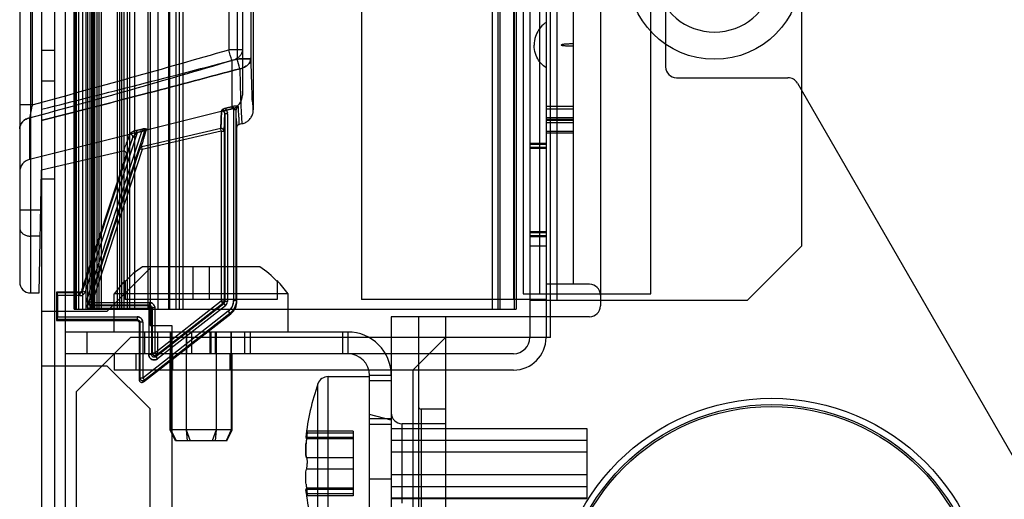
# Model space of a CAD drawing. Header units: millimetres. Extents: x 81 to 687, y 236 to 852.
# Tile 14 of 52: x 81 to 172, y 309 to 353. Entities that reach past the tile are written whole.
import ezdxf

# ---------------------------------------------------------------- set-up
doc = ezdxf.new("R2010")
doc.units = ezdxf.units.MM
doc.header["$LTSCALE"] = 70.538372
doc.layers.get('0').update_dxf_attribs({"linetype": 'CONTINUOUS'})

msp = doc.modelspace()

# ---------------------------------------------------------------- linework, layer by layer
at = {"color": 7, "linetype": 'Continuous'}
for p, q in [((83.443, 800.388), (83.443, 299.788)), ((84.643, 800.388), (84.643, 299.788)), ((85.643, 800.388), (85.643, 299.788)), ((128.393, 775.988), (128.393, 323.988)), ((129.893, 775.988), (129.893, 323.988)), ((130.293, 323.988), (130.293, 776.188)), ((93.443, 775.088), (93.443, 325.088)), ((86.443, 773.588), (86.443, 326.588)), ((86.457, 326.588), (86.457, 773.588)), ((86.458, 773.588), (86.458, 326.588)), ((86.543, 773.588), (86.543, 326.588)), ((86.657, 326.588), (86.657, 773.588)), ((86.893, 326.588), (86.893, 773.588)), ((87.213, 773.588), (87.213, 326.588)), ((87.543, 773.588), (87.543, 326.588)), ((87.713, 326.588), (87.713, 773.588)), ((87.943, 326.588), (87.943, 773.588)), ((88.043, 773.588), (88.043, 326.588)), ((88.143, 773.588), (88.143, 326.588)), ((88.243, 326.588), (88.243, 773.588)), ((88.366, 326.588), (88.366, 773.588)), ((88.539, 773.588), (88.539, 326.588)), ((88.77, 326.588), (88.77, 773.588)), ((88.943, 773.588), (88.943, 326.588)), ((90.443, 326.588), (90.443, 773.588)), ((90.616, 773.588), (90.616, 326.588)), ((90.847, 326.588), (90.847, 773.588)), ((91.021, 773.588), (91.021, 326.588)), ((91.343, 773.588), (91.343, 326.588)), ((91.543, 773.588), (91.543, 326.588)), ((92.043, 326.588), (92.043, 773.588)), ((93.243, 773.588), (93.243, 326.588)), ((94.143, 773.588), (94.143, 326.588)), ((95.143, 773.588), (95.143, 326.588)), ((95.243, 773.588), (95.243, 326.588)), ((95.843, 326.588), (95.843, 773.588)), ((96.143, 326.588), (96.143, 773.588)), ((96.443, 773.588), (96.443, 326.588)), ((124.943, 773.588), (124.943, 326.588)), ((125.443, 773.588), (125.443, 326.588)), ((125.643, 773.588), (125.643, 326.588)), ((126.943, 773.588), (126.943, 326.588)), ((127.143, 773.588), (127.143, 326.588)), ((112.893, 772.488), (112.893, 327.488)), ((126.893, 772.488), (126.893, 327.488)), ((127.793, 772.188), (127.793, 327.988)), ((129.293, 772.188), (129.293, 327.988)), ((130.893, 772.788), (130.893, 327.388)), ((139.543, 327.988), (139.543, 772.188)), ((153.393, 767.788), (153.393, 332.388)), ((82.443, 396.695), (82.443, 328.087)), ((81.443, 395.694), (81.443, 329.087)), ((102.943, 381.038), (102.943, 344.932)), ((132.393, 375.888), (132.393, 328.888)), ((134.893, 375.888), (134.893, 326.888)), ((140.893, 368.13), (140.893, 348.888)), ((101.943, 361.91), (101.943, 346.278)), ((101.47, 359.884), (101.47, 349.61)), ((102.713, 359.821), (102.713, 349.659)), ((100.689, 358.969), (100.689, 350.465)), ((82.601, 354.898), (82.601, 345.401)), ((84.643, 350.402), (83.443, 350.402)), ((101.943, 350.465), (100.689, 350.465)), ((100.958, 349.476), (100.958, 345.017)), ((83.443, 347.588), (84.643, 347.588)), ((141.893, 347.888), (152.157, 347.888)), ((153.023, 347.388), (185.643, 290.888)), ((82.601, 345.401), (81.443, 345.401)), ((100.958, 345.017), (82.353, 340.378)), ((100.315, 344.552), (100.315, 327.29)), ((100.565, 344.552), (100.315, 344.552)), ((101.071, 345.246), (100.42, 345.082)), ((100.42, 345.082), (101.071, 345.246)), ((100.476, 344.858), (100.42, 345.082)), ((101.127, 345.022), (100.477, 344.858)), ((100.565, 344.552), (100.565, 327.29)), ((101.071, 345.246), (101.127, 345.022)), ((101.121, 344.939), (101.121, 327.385)), ((101.371, 344.939), (101.121, 344.939)), ((101.371, 327.385), (101.371, 344.939)), ((101.503, 345.269), (101.525, 345.261)), ((101.562, 345.239), (101.525, 345.261)), ((132.393, 345.233), (129.893, 345.233)), ((129.893, 345.037), (132.393, 345.037)), ((82.353, 344.189), (82.353, 340.378)), ((101.935, 343.666), (101.638, 343.597)), ((129.893, 344.234), (132.393, 344.234)), ((132.393, 344.039), (129.893, 344.039)), ((132.393, 343.967), (129.893, 343.967)), ((129.893, 343.771), (132.393, 343.771)), ((92.255, 342.81), (87.464, 328.182)), ((92.662, 342.911), (87.548, 327.293)), ((92.93, 342.926), (87.785, 327.215)), ((92.606, 343.138), (92.198, 343.037)), ((92.198, 343.037), (92.606, 343.138)), ((92.255, 342.81), (92.198, 343.037)), ((92.662, 342.911), (92.255, 342.81)), ((92.662, 342.911), (92.606, 343.138)), ((99.943, 343.216), (92.672, 341.537)), ((99.999, 342.973), (92.728, 341.294)), ((92.93, 342.926), (92.779, 342.976)), ((99.999, 342.973), (99.943, 343.216)), ((99.999, 342.973), (99.999, 327.322)), ((99.999, 342.973), (100.249, 342.973)), ((100.249, 342.973), (100.249, 327.322)), ((101.443, 327.35), (101.443, 343.353)), ((129.893, 342.968), (132.393, 342.968)), ((132.393, 342.773), (129.893, 342.773)), ((87.227, 328.259), (91.854, 342.389)), ((129.893, 341.838), (128.393, 341.838)), ((129.893, 341.738), (128.393, 341.738)), ((90.968, 341.134), (83.443, 339.396)), ((87.174, 328.331), (91.262, 340.812)), ((92.491, 341.371), (87.876, 327.281)), ((92.728, 341.294), (88.114, 327.203)), ((92.491, 341.371), (92.728, 341.294)), ((92.728, 341.294), (92.672, 341.537)), ((92.728, 341.294), (92.672, 341.537)), ((129.893, 341.461), (128.393, 341.461)), ((129.893, 341.361), (128.393, 341.361)), ((83.246, 328.087), (83.443, 339.396)), ((83.443, 338.588), (84.643, 338.588)), ((83.379, 335.712), (81.443, 335.712)), ((129.893, 333.715), (128.393, 333.715)), ((129.893, 333.615), (128.393, 333.615)), ((83.337, 333.303), (82.443, 333.303)), ((129.893, 333.338), (128.393, 333.338)), ((129.893, 333.238), (128.393, 333.238)), ((129.893, 332.388), (128.393, 332.388)), ((153.393, 332.388), (148.393, 327.388)), ((93.443, 330.359), (89.472, 326.388)), ((103.551, 330.488), (92.735, 330.488)), ((97.393, 330.488), (97.393, 327.488)), ((98.893, 330.488), (98.893, 327.488)), ((91.143, 329.215), (91.143, 327.488)), ((105.143, 329.215), (105.143, 327.488)), ((82.443, 328.087), (83.246, 328.087)), ((84.915, 328.087), (84.843, 328.159)), ((84.843, 328.159), (84.843, 325.559)), ((86.937, 328.159), (84.843, 328.159)), ((86.989, 328.087), (84.915, 328.087)), ((86.937, 328.159), (86.989, 328.087)), ((86.989, 328.087), (86.989, 327.837)), ((87.174, 328.331), (87.227, 328.259)), ((87.464, 328.182), (87.227, 328.259)), ((133.893, 328.888), (129.893, 328.888)), ((84.917, 327.837), (84.917, 325.881)), ((86.989, 327.837), (84.917, 327.837)), ((87.785, 327.215), (87.548, 327.293)), ((87.876, 327.281), (87.785, 327.215)), ((88.114, 327.203), (87.876, 327.281)), ((88.114, 327.203), (88.114, 326.953)), ((88.114, 327.203), (93.387, 327.203)), ((90.143, 324.488), (90.143, 327.988)), ((106.143, 327.988), (90.143, 327.988)), ((105.143, 327.488), (91.143, 327.488)), ((93.387, 327.203), (93.387, 326.953)), ((99.999, 327.322), (93.887, 322.547)), ((99.999, 327.322), (100.153, 327.125)), ((100.249, 327.322), (99.999, 327.322)), ((100.315, 327.29), (100.249, 327.322)), ((100.565, 327.29), (100.315, 327.29)), ((101.371, 327.385), (101.121, 327.385)), ((101.443, 327.35), (101.371, 327.385)), ((106.143, 324.488), (106.143, 327.988)), ((129.893, 327.488), (112.893, 327.488)), ((127.793, 327.988), (139.543, 327.988)), ((148.393, 327.388), (128.393, 327.388)), ((89.472, 326.388), (83.443, 326.388)), ((86.443, 326.588), (127.143, 326.588)), ((88.114, 326.953), (88.023, 326.887)), ((88.023, 326.887), (88.023, 326.637)), ((93.321, 326.887), (88.023, 326.887)), ((93.571, 326.637), (88.023, 326.637)), ((93.387, 326.953), (88.114, 326.953)), ((100.641, 326.4), (92.765, 320.247)), ((93.387, 326.953), (93.321, 326.887)), ((93.321, 326.887), (93.321, 322.412)), ((93.637, 326.703), (93.571, 326.637)), ((93.571, 326.637), (93.571, 322.412)), ((93.637, 326.703), (93.637, 322.547)), ((93.887, 326.703), (93.637, 326.703)), ((93.887, 326.703), (93.887, 322.547)), ((100.219, 327.093), (93.975, 322.215)), ((100.153, 327.125), (94.041, 322.35)), ((100.373, 326.896), (94.129, 322.018)), ((100.219, 327.093), (100.153, 327.125)), ((100.219, 327.093), (100.373, 326.896)), ((100.641, 326.4), (100.795, 326.203)), ((84.915, 325.631), (84.843, 325.559)), ((84.843, 325.559), (92.193, 325.559)), ((92.265, 325.631), (84.915, 325.631)), ((84.917, 325.881), (92.265, 325.881)), ((92.265, 325.631), (92.193, 325.559)), ((92.265, 325.881), (92.265, 325.631)), ((92.515, 325.381), (92.443, 325.309)), ((92.515, 325.381), (92.515, 320.247)), ((92.765, 325.381), (92.515, 325.381)), ((92.765, 325.381), (92.765, 320.247)), ((92.847, 319.902), (100.867, 326.168)), ((100.795, 326.203), (92.919, 320.05)), ((100.867, 326.168), (100.795, 326.203)), ((115.643, 325.888), (115.643, 278.388)), ((133.893, 325.888), (115.643, 325.888)), ((118.143, 325.888), (118.143, 278.388)), ((120.643, 325.888), (120.643, 280.888)), ((111.643, 324.488), (85.643, 324.488)), ((87.643, 322.488), (87.643, 324.488)), ((92.443, 325.309), (92.443, 320.099)), ((92.943, 324.488), (92.943, 322.488)), ((93.443, 325.088), (95.443, 325.088)), ((94.143, 322.488), (94.143, 324.488)), ((95.338, 322.488), (95.338, 324.488)), ((95.417, 324.488), (95.417, 322.488)), ((95.443, 325.088), (95.443, 305.588)), ((96.764, 324.488), (96.764, 322.488)), ((96.796, 324.488), (96.796, 322.488)), ((97.243, 324.488), (97.243, 322.488)), ((98.943, 324.488), (98.943, 322.488)), ((99.043, 324.488), (99.043, 322.488)), ((99.443, 324.488), (99.443, 322.488)), ((99.49, 324.488), (99.49, 322.488)), ((99.522, 324.488), (99.522, 322.488)), ((100.869, 324.488), (100.869, 322.488)), ((100.948, 322.488), (100.948, 324.488)), ((102.143, 324.488), (102.143, 322.488)), ((102.643, 324.488), (102.643, 322.488)), ((111.143, 324.488), (111.143, 322.488)), ((111.643, 324.488), (111.643, 322.488)), ((91.643, 323.988), (86.643, 318.988)), ((130.293, 323.988), (91.643, 323.988)), ((120.643, 323.988), (117.643, 320.988)), ((126.893, 322.488), (85.643, 322.488)), ((90.143, 322.488), (90.143, 320.988)), ((92.143, 322.488), (92.143, 320.988)), ((93.571, 322.412), (93.321, 322.412)), ((93.637, 322.547), (93.571, 322.412)), ((93.887, 322.547), (93.637, 322.547)), ((93.887, 322.547), (94.041, 322.35)), ((94.041, 322.35), (93.975, 322.215)), ((93.975, 322.215), (94.129, 322.018)), ((95.288, 315.488), (95.288, 322.488)), ((95.369, 322.488), (95.369, 315.488)), ((95.493, 322.488), (95.493, 320.988)), ((96.753, 322.488), (96.753, 315.488)), ((96.759, 322.488), (96.759, 315.488)), ((99.527, 322.488), (99.527, 315.488)), ((99.534, 322.488), (99.534, 315.488)), ((100.793, 322.488), (100.793, 320.988)), ((100.917, 322.488), (100.917, 315.488)), ((100.998, 315.488), (100.998, 322.488)), ((83.443, 321.388), (89.472, 321.388)), ((93.443, 317.418), (89.472, 321.388)), ((126.893, 320.988), (90.143, 320.988)), ((117.643, 320.988), (117.643, 291.988)), ((92.515, 320.247), (92.443, 320.099)), ((92.765, 320.247), (92.515, 320.247)), ((92.765, 320.247), (92.919, 320.05)), ((92.919, 320.05), (92.847, 319.902)), ((109.839, 304.388), (109.839, 320.388)), ((109.839, 320.388), (113.643, 320.388)), ((113.643, 296.488), (113.643, 320.488)), ((115.643, 320.488), (113.643, 320.488)), ((115.643, 319.988), (113.643, 319.988)), ((108.896, 305.056), (108.896, 319.72)), ((86.643, 318.988), (86.643, 276.988)), ((93.443, 307.088), (93.443, 317.418)), ((118.393, 317.388), (118.393, 307.388)), ((120.643, 317.388), (118.393, 317.388)), ((115.643, 316.388), (113.643, 316.888)), ((115.643, 316.488), (113.643, 316.488)), ((95.788, 314.488), (95.288, 315.488)), ((100.998, 315.488), (95.288, 315.488)), ((95.369, 315.488), (95.848, 314.488)), ((96.753, 315.488), (96.867, 314.488)), ((96.759, 315.488), (97.124, 314.488)), ((99.527, 315.488), (99.163, 314.488)), ((99.534, 315.488), (99.419, 314.488)), ((100.917, 315.488), (100.439, 314.488)), ((100.498, 314.488), (100.998, 315.488)), ((115.643, 315.988), (113.643, 315.988)), ((115.643, 315.62), (133.643, 315.62)), ((133.643, 315.572), (115.643, 315.572)), ((116.643, 308.738), (116.643, 316.038)), ((120.643, 316.038), (116.643, 316.038)), ((133.643, 315.62), (133.643, 309.156)), ((100.498, 314.488), (95.788, 314.488)), ((112.143, 314.77), (107.772, 314.77)), ((107.845, 315.192), (107.791, 314.878)), ((107.845, 315.192), (107.791, 314.878)), ((107.845, 315.192), (107.791, 314.878)), ((107.845, 315.192), (107.791, 314.878)), ((112.143, 315.192), (107.845, 315.192)), ((112.143, 314.665), (107.845, 314.665)), ((112.143, 315.354), (107.888, 315.354)), ((112.143, 315.354), (112.143, 309.423)), ((133.643, 314.52), (115.643, 314.52)), ((112.143, 312.916), (107.845, 312.916)), ((133.643, 313.441), (115.643, 313.441)), ((112.143, 311.861), (107.845, 311.861)), ((113.643, 310.988), (115.643, 310.988)), ((133.643, 311.336), (115.643, 311.336)), ((112.143, 310.006), (107.772, 310.006)), ((107.845, 309.585), (107.775, 309.987)), ((107.845, 309.585), (107.775, 309.987)), ((107.845, 309.585), (107.775, 309.987)), ((107.845, 309.585), (107.775, 309.987)), ((112.143, 310.112), (107.845, 310.112)), ((133.643, 310.257), (115.643, 310.257)), ((112.143, 309.585), (107.845, 309.585)), ((112.143, 309.423), (107.888, 309.423)), ((133.643, 309.204), (115.643, 309.204)), ((115.643, 309.156), (133.643, 309.156))]:
    msp.add_line(p, q, dxfattribs=at)
for points in [[(100.086, 344.94), (100.101, 344.938), (100.116, 344.935), (100.131, 344.931)], [(93.064, 343.125), (93.081, 343.136), (93.097, 343.145), (93.116, 343.154)], [(93.064, 343.125), (93.087, 343.136), (93.111, 343.142), (93.132, 343.143)], [(93.132, 343.143), (93.128, 343.147), (93.122, 343.15), (93.116, 343.154)]]:
    msp.add_lwpolyline(points, dxfattribs=at)
for centre, radius in [((145.393, 357.588), 8), ((150.643, 298.388), 20), ((150.643, 298.388), 19.423), ((150.643, 298.388), 19.25)]:
    msp.add_circle(centre, radius, dxfattribs=at)
for centre, radius, start, end in [((145.393, 357.588), 5.5, 190.47568, 349.52432), ((-216.033, 1446.756), 1141.125, 285.171057, 286.114157), ((75.882, 343.182), 25.853, 14.09011, 16.36151), ((-179.413, 1300.574), 991.561, 285.307142, 286.424785), ((-239.788, 1642.06), 1336.743, 283.993085, 284.79079), ((77.966, 342.929), 24.435, 13.70979, 15.86941), ((78.995, 343.2), 23.371, 13.66057, 15.91854), ((141.893, 348.888), 1, 180, 270), ((152.157, 346.888), 1, 30, 90), ((100.643, 346.278), 1.3, 284.00487, 0.00001), ((101.699, 344.939), 0.578, 171.73925, 179.98831), ((101.661, 344.764), 0.483, 101.62157, 121.42683), ((99.999, 342.973), 0.25, 0, 103.00599), ((92.728, 341.294), 0.25, 103.00501, 161.86742), ((82.643, 339.214), 1.2, 103.99925, 179.99678), ((98.143, 322.488), 9.657, 124.0603, 136.45991), ((98.143, 322.488), 9.657, 43.54009, 55.9397), ((82.443, 329.087), 1, 180, 270), ((98.143, 322.488), 9.708, 136.14014, 145.49148), ((98.143, 322.488), 9.708, 34.50852, 43.85986), ((133.893, 327.888), 1, 0, 90), ((88.023, 327.137), 0.5, 161.86203, 270.00555), ((88.114, 327.203), 0.25, 161.86767, 270), ((93.387, 326.703), 0.5, 359.99354, 90.00937), ((99.999, 327.322), 0.25, 308, 360), ((100.065, 327.29), 0.5, 307.98463, 0.01537), ((99.872, 327.385), 1.249, 307.98474, 0.01526), ((99.943, 327.35), 1.5, 307.99751, 0.00249), ((93.321, 326.637), 0.25, 0, 90), ((133.893, 326.888), 1, 270, 360), ((92.265, 325.381), 0.5, 359.99354, 90.00937), ((111.643, 320.488), 4, 0, 90), ((126.893, 323.988), 3, 270, 360), ((126.893, 323.988), 1.5, 270, 360), ((93.887, 322.547), 0.25, 180, 308), ((111.643, 320.488), 2, 0, 90), ((92.693, 320.099), 0.25, 179.97613, 308.02455), ((92.765, 320.247), 0.25, 180, 308), ((109.839, 319.388), 1, 90, 160.60883), ((129.726, 312.388), 22.083, 160.60883, 173.80798), ((118.393, 317.638), 0.25, 180.00103, 270), ((116.643, 317.038), 1, 180, 270), ((117.088, 313.486), 9.317, 172.73056, 175.05281), ((116.975, 313.498), 9.204, 172.71615, 175.06726), ((129.726, 312.388), 22.083, 186.19203, 199.39117), ((117.088, 311.291), 9.317, 184.94717, 187.26945), ((116.975, 311.279), 9.204, 184.9327, 187.28384)]:
    msp.add_arc(centre, radius, start, end, dxfattribs=at)
for centre, start_param, end_param in [((84.915, 327.837), -1.570796, -0.008727), ((84.915, 325.881), -3.132866, -1.570796)]:
    msp.add_ellipse(centre, major_axis=(0, 0.25), ratio=0.008727, start_param=start_param, end_param=end_param, dxfattribs=at)
for points, knots in [([(129.893, 352.967), (129.861, 352.945), (129.668, 352.807), (129.31, 352.501), (128.889, 351.707), (128.793, 351.161), (128.793, 350.888)], [0, 0, 0, 0, 0.097112, 0.548556, 0.774278, 1, 1, 1, 1]), ([(129.893, 348.81), (129.861, 348.832), (129.668, 348.97), (129.31, 349.276), (128.889, 350.07), (128.793, 350.616), (128.793, 350.888)], [0, 0, 0, 0, 0.097112, 0.548556, 0.774278, 1, 1, 1, 1]), ([(132.393, 350.998), (132.335, 350.998), (132.164, 350.997), (131.941, 350.99), (131.724, 350.977), (131.566, 350.961), (131.436, 350.948), (131.349, 350.919), (131.293, 350.918), (131.293, 350.888)], [0, 0, 0, 0, 0.143795, 0.429197, 0.571898, 0.714598, 0.857299, 0.92865, 1, 1, 1, 1]), ([(132.393, 350.778), (132.335, 350.778), (132.164, 350.78), (131.941, 350.787), (131.724, 350.8), (131.566, 350.816), (131.436, 350.829), (131.349, 350.858), (131.293, 350.859), (131.293, 350.888)], [0, 0, 0, 0, 0.143795, 0.429197, 0.571898, 0.714598, 0.857299, 0.92865, 1, 1, 1, 1]), ([(101.943, 350.465), (101.943, 350.375), (101.911, 350.189), (101.772, 349.936), (101.555, 349.722), (101.278, 349.562), (101.067, 349.498), (100.958, 349.476)], [0, 0, 0, 0, 0.179878, 0.367013, 0.566049, 0.777895, 1, 1, 1, 1]), ([(101.943, 350.465), (101.943, 350.375), (101.911, 350.189), (101.772, 349.936), (101.555, 349.722), (101.278, 349.562), (101.067, 349.498), (100.958, 349.476)], [0, 0, 0, 0, 0.179862, 0.366986, 0.566008, 0.777839, 1, 1, 1, 1]), ([(101.47, 349.61), (101.589, 349.611), (101.815, 349.612), (102.16, 349.618), (102.435, 349.631), (102.626, 349.637), (102.694, 349.653), (102.713, 349.659)], [0, 0, 0, 0, 0.287914, 0.544076, 0.829976, 0.953118, 1, 1, 1, 1]), ([(102.713, 349.659), (102.694, 349.653), (102.626, 349.637), (102.435, 349.631), (102.16, 349.618), (101.815, 349.612), (101.589, 349.611), (101.47, 349.61)], [0, 0, 0, 0, 0.046881, 0.170024, 0.455924, 0.712086, 1, 1, 1, 1]), ([(102.713, 349.659), (102.707, 349.484), (102.598, 349.209), (102.225, 348.873), (101.896, 348.752), (101.705, 348.72)], [0, 0, 0, 0, 0.328933, 0.590542, 1, 1, 1, 1]), ([(101.705, 348.72), (101.896, 348.752), (102.225, 348.873), (102.598, 349.209), (102.707, 349.484), (102.713, 349.659)], [0, 0, 0, 0, 0.409458, 0.671067, 1, 1, 1, 1]), ([(102.713, 349.659), (102.725, 349.103), (102.743, 348.09), (102.802, 346.814), (102.808, 345.755), (102.916, 345.354), (102.882, 344.916), (102.943, 344.932)], [0, 0, 0, 0, 0.352347, 0.633115, 0.83685, 0.959685, 1, 1, 1, 1]), ([(83.443, 343.967), (83.516, 343.986), (86.808, 344.818), (92.902, 346.377), (98.91, 347.966), (101.705, 348.721)], [0, 0, 0, 0, 0.011897, 0.539855, 1, 1, 1, 1]), ([(101.705, 348.72), (98.911, 347.965), (92.902, 346.376), (86.808, 344.818), (83.516, 343.985), (83.443, 343.966)], [0, 0, 0, 0, 0.460146, 0.988104, 1, 1, 1, 1]), ([(101.705, 348.72), (101.712, 348.334), (101.728, 347.609), (101.754, 346.592), (101.781, 345.719), (101.809, 344.999), (101.838, 344.436), (101.865, 344.069), (101.885, 343.854), (101.903, 343.756), (101.91, 343.692), (101.929, 343.67), (101.935, 343.666)], [0, 0, 0, 0, 0.228239, 0.42947, 0.602234, 0.745073, 0.856066, 0.935651, 0.963542, 0.983454, 0.99542, 1, 1, 1, 1]), ([(82.601, 345.401), (82.576, 345.285), (82.527, 345.059), (82.459, 344.734), (82.401, 344.446), (82.367, 344.267), (82.353, 344.189)], [0, 0, 0, 0, 0.288014, 0.558604, 0.807235, 1, 1, 1, 1]), ([(101.503, 345.269), (101.465, 345.279), (101.375, 345.287), (101.23, 345.278), (101.125, 345.259), (101.071, 345.246)], [0, 0, 0, 0, 0.268312, 0.615888, 1, 1, 1, 1]), ([(99.943, 343.216), (99.95, 343.265), (99.967, 343.418), (99.979, 343.739), (99.996, 344.234), (100.007, 344.625), (100.01, 344.85)], [0, 0, 0, 0, 0.090565, 0.281886, 0.58795, 1, 1, 1, 1]), ([(100.011, 344.85), (100.006, 344.63), (99.996, 344.245), (99.983, 343.75), (99.962, 343.427), (99.957, 343.266), (99.944, 343.217)], [0, 0, 0, 0, 0.40417, 0.706815, 0.90601, 1, 1, 1, 1]), ([(100.315, 344.552), (100.315, 344.591), (100.299, 344.695), (100.203, 344.843), (100.065, 344.866), (100.01, 344.85)], [0, 0, 0, 0, 0.241083, 0.647607, 1, 1, 1, 1]), ([(100.011, 344.85), (100.066, 344.866), (100.203, 344.842), (100.299, 344.695), (100.315, 344.591), (100.315, 344.552)], [0, 0, 0, 0, 0.35506, 0.757369, 1, 1, 1, 1]), ([(100.011, 344.85), (100.051, 344.86), (100.129, 344.87), (100.208, 344.862), (100.246, 344.855)], [0, 0, 0, 0, 0.513406, 1, 1, 1, 1]), ([(100.42, 345.083), (100.377, 345.071), (100.261, 345.036), (100.149, 344.985), (100.086, 344.94)], [0, 0, 0, 0, 0.369062, 1, 1, 1, 1]), ([(100.086, 344.94), (100.147, 344.984), (100.26, 345.036), (100.376, 345.071), (100.42, 345.083)], [0, 0, 0, 0, 0.621091, 1, 1, 1, 1]), ([(100.315, 344.552), (100.312, 344.34), (100.302, 343.968), (100.285, 343.491), (100.273, 343.177), (100.256, 343.022), (100.249, 342.973)], [0, 0, 0, 0, 0.402992, 0.705291, 0.905332, 1, 1, 1, 1]), ([(100.249, 342.973), (100.268, 343.05), (100.272, 343.308), (100.302, 343.832), (100.309, 344.281), (100.315, 344.552)], [0, 0, 0, 0, 0.150345, 0.485054, 1, 1, 1, 1]), ([(101.443, 343.353), (101.386, 343.34), (101.469, 343.747), (101.349, 344.107), (101.378, 344.646), (101.371, 344.939)], [0, 0, 0, 0, 0.110927, 0.445897, 1, 1, 1, 1]), ([(101.37, 344.939), (101.37, 345.008), (101.403, 345.137), (101.508, 345.223), (101.562, 345.238)], [0, 0, 0, 0, 0.55088, 1, 1, 1, 1]), ([(101.562, 345.238), (101.508, 345.223), (101.403, 345.136), (101.37, 345.007), (101.37, 344.939)], [0, 0, 0, 0, 0.450094, 1, 1, 1, 1]), ([(101.562, 345.239), (101.569, 344.935), (101.54, 344.376), (101.664, 344.005), (101.578, 343.583), (101.638, 343.597)], [0, 0, 0, 0, 0.554302, 0.889166, 1, 1, 1, 1]), ([(101.935, 343.666), (102.049, 343.692), (102.269, 343.774), (102.553, 343.983), (102.773, 344.258), (102.912, 344.582), (102.943, 344.816), (102.943, 344.932)], [0, 0, 0, 0, 0.200547, 0.398785, 0.600365, 0.798876, 1, 1, 1, 1]), ([(81.443, 343.2), (81.443, 343.325), (81.483, 343.501), (81.594, 343.703), (81.695, 343.831), (81.818, 343.945), (81.964, 344.045), (82.144, 344.132), (82.279, 344.173), (82.353, 344.189)], [0, 0, 0, 0, 0.253311, 0.36538, 0.475992, 0.589321, 0.709669, 0.842947, 1, 1, 1, 1]), ([(82.353, 344.189), (82.109, 344.137), (81.652, 343.909), (81.443, 343.425), (81.443, 343.2)], [0, 0, 0, 0, 0.525024, 1, 1, 1, 1]), ([(101.444, 343.353), (101.444, 343.425), (101.5, 343.54), (101.601, 343.588), (101.638, 343.597)], [0, 0, 0, 0, 0.658424, 1, 1, 1, 1]), ([(91.56, 342.696), (91.459, 342.41), (91.32, 341.91), (91.063, 341.48), (91.032, 341.148), (90.968, 341.134)], [0, 0, 0, 0, 0.545865, 0.88135, 1, 1, 1, 1]), ([(92.198, 343.037), (92.114, 343.016), (91.958, 342.968), (91.745, 342.863), (91.588, 342.776), (91.56, 342.696)], [0, 0, 0, 0, 0.355713, 0.655035, 1, 1, 1, 1]), ([(91.56, 342.696), (91.587, 342.782), (91.758, 342.869), (91.97, 342.971), (92.121, 343.017), (92.198, 343.037)], [0, 0, 0, 0, 0.368374, 0.673502, 1, 1, 1, 1]), ([(91.854, 342.389), (91.873, 342.45), (91.849, 342.633), (91.656, 342.713), (91.56, 342.696)], [0, 0, 0, 0, 0.393811, 1, 1, 1, 1]), ([(91.854, 342.389), (91.873, 342.45), (91.849, 342.633), (91.656, 342.713), (91.56, 342.696)], [0, 0, 0, 0, 0.394206, 1, 1, 1, 1]), ([(92.255, 342.81), (92.204, 342.775), (92.109, 342.706), (91.973, 342.568), (91.879, 342.464), (91.854, 342.389)], [0, 0, 0, 0, 0.31335, 0.595087, 1, 1, 1, 1]), ([(91.854, 342.389), (91.867, 342.422), (91.907, 342.492), (91.998, 342.597), (92.114, 342.708), (92.206, 342.778), (92.255, 342.81)], [0, 0, 0, 0, 0.179269, 0.411328, 0.703506, 1, 1, 1, 1]), ([(92.491, 341.371), (92.492, 341.448), (92.577, 341.697), (92.709, 342.216), (92.849, 342.657), (92.93, 342.926)], [0, 0, 0, 0, 0.143211, 0.478672, 1, 1, 1, 1]), ([(92.672, 341.537), (92.675, 341.616), (92.763, 341.871), (92.902, 342.407), (93.046, 342.864), (93.132, 343.143)], [0, 0, 0, 0, 0.141278, 0.476769, 1, 1, 1, 1]), ([(93.132, 343.143), (93.093, 343.137), (93.014, 343.109), (92.9, 343.045), (92.82, 343.001), (92.779, 342.976)], [0, 0, 0, 0, 0.303367, 0.629088, 1, 1, 1, 1]), ([(92.779, 342.976), (92.813, 342.995), (92.905, 343.048), (92.999, 343.105), (93.064, 343.125)], [0, 0, 0, 0, 0.36367, 1, 1, 1, 1]), ([(93.116, 343.154), (93.063, 343.179), (92.955, 343.184), (92.853, 343.18), (92.808, 343.175)], [0, 0, 0, 0, 0.565965, 1, 1, 1, 1]), ([(92.808, 343.175), (92.858, 343.18), (92.964, 343.183), (93.086, 343.18), (93.132, 343.143)], [0, 0, 0, 0, 0.458442, 1, 1, 1, 1]), ([(92.93, 342.926), (92.942, 342.962), (92.986, 343.053), (93.071, 343.123), (93.132, 343.143)], [0, 0, 0, 0, 0.368644, 1, 1, 1, 1]), ([(93.132, 343.143), (93.071, 343.123), (92.986, 343.053), (92.942, 342.962), (92.93, 342.926)], [0, 0, 0, 0, 0.630618, 1, 1, 1, 1]), ([(100.249, 342.973), (100.237, 343.063), (100.174, 343.193), (100.033, 343.225), (99.943, 343.216)], [0, 0, 0, 0, 0.499994, 1, 1, 1, 1]), ([(91.262, 340.812), (91.325, 340.835), (91.356, 341.155), (91.612, 341.604), (91.753, 342.101), (91.854, 342.389)], [0, 0, 0, 0, 0.12016, 0.455819, 1, 1, 1, 1]), ([(91.262, 340.812), (91.283, 340.876), (91.271, 341.067), (91.065, 341.156), (90.968, 341.134)], [0, 0, 0, 0, 0.403842, 1, 1, 1, 1]), ([(81.443, 334.106), (81.443, 334.021), (81.478, 333.847), (81.627, 333.619), (81.854, 333.441), (82.134, 333.328), (82.339, 333.303), (82.443, 333.303)], [0, 0, 0, 0, 0.178881, 0.36631, 0.566888, 0.779804, 1, 1, 1, 1]), ([(86.989, 327.837), (87.043, 327.839), (87.148, 327.853), (87.286, 327.926), (87.399, 328.035), (87.446, 328.13), (87.464, 328.182)], [0, 0, 0, 0, 0.259693, 0.498541, 0.738188, 1, 1, 1, 1]), ([(88.114, 326.953), (88.052, 326.953), (87.895, 327.01), (87.848, 327.196), (87.876, 327.281)], [0, 0, 0, 0, 0.407252, 1, 1, 1, 1]), ([(87.876, 327.281), (87.857, 327.222), (87.863, 327.055), (88.024, 326.953), (88.114, 326.953)], [0, 0, 0, 0, 0.407252, 1, 1, 1, 1]), ([(93.387, 327.203), (93.438, 327.203), (93.542, 327.187), (93.684, 327.116), (93.798, 327.002), (93.871, 326.86), (93.887, 326.755), (93.887, 326.703)], [0, 0, 0, 0, 0.194669, 0.395395, 0.600169, 0.802487, 1, 1, 1, 1]), ([(101.121, 327.385), (101.12, 327.259), (101.083, 327.007), (100.915, 326.663), (100.739, 326.478), (100.641, 326.4)], [0, 0, 0, 0, 0.33339, 0.66661, 1, 1, 1, 1]), ([(93.321, 326.887), (93.385, 326.887), (93.518, 326.834), (93.571, 326.701), (93.571, 326.637)], [0, 0, 0, 0, 0.5, 1, 1, 1, 1]), ([(92.193, 325.559), (92.257, 325.559), (92.39, 325.506), (92.443, 325.373), (92.443, 325.309)], [0, 0, 0, 0, 0.500004, 1, 1, 1, 1]), ([(92.265, 325.881), (92.316, 325.881), (92.42, 325.865), (92.562, 325.794), (92.676, 325.68), (92.749, 325.538), (92.765, 325.433), (92.765, 325.381)], [0, 0, 0, 0, 0.194669, 0.395395, 0.600169, 0.802487, 1, 1, 1, 1]), ([(94.129, 322.018), (94.077, 321.98), (93.963, 321.919), (93.774, 321.904), (93.596, 321.952), (93.449, 322.063), (93.345, 322.221), (93.323, 322.348), (93.321, 322.412)], [0, 0, 0, 0, 0.174636, 0.338714, 0.500487, 0.662169, 0.825892, 1, 1, 1, 1]), ([(93.321, 322.412), (93.323, 322.347), (93.345, 322.22), (93.449, 322.062), (93.597, 321.952), (93.775, 321.904), (93.964, 321.919), (94.077, 321.98), (94.129, 322.018)], [0, 0, 0, 0, 0.174609, 0.338684, 0.500467, 0.662162, 0.825894, 1, 1, 1, 1]), ([(93.975, 322.215), (93.905, 322.161), (93.685, 322.132), (93.571, 322.324), (93.571, 322.412)], [0, 0, 0, 0, 0.499987, 1, 1, 1, 1]), ([(94.041, 322.35), (93.984, 322.306), (93.786, 322.254), (93.637, 322.444), (93.637, 322.547)], [0, 0, 0, 0, 0.410236, 1, 1, 1, 1]), ([(93.637, 322.547), (93.637, 322.475), (93.718, 322.287), (93.959, 322.286), (94.041, 322.35)], [0, 0, 0, 0, 0.410236, 1, 1, 1, 1]), ([(92.515, 320.247), (92.515, 320.175), (92.596, 319.987), (92.837, 319.986), (92.919, 320.05)], [0, 0, 0, 0, 0.410236, 1, 1, 1, 1]), ([(92.919, 320.05), (92.862, 320.006), (92.664, 319.953), (92.515, 320.143), (92.515, 320.247)], [0, 0, 0, 0, 0.410236, 1, 1, 1, 1]), ([(107.845, 314.665), (107.851, 314.714), (107.864, 314.817), (107.879, 314.966), (107.89, 315.116), (107.898, 315.221), (107.897, 315.436), (107.855, 315.247), (107.845, 315.192)], [0, 0, 0, 0, 0.173586, 0.361728, 0.53247, 0.67455, 0.805712, 1, 1, 1, 1]), ([(107.845, 314.665), (107.851, 314.714), (107.864, 314.817), (107.879, 314.966), (107.89, 315.116), (107.898, 315.221), (107.897, 315.436), (107.855, 315.247), (107.845, 315.192)], [0, 0, 0, 0, 0.173586, 0.361728, 0.53247, 0.67455, 0.805712, 1, 1, 1, 1]), ([(107.845, 314.665), (107.851, 314.714), (107.864, 314.817), (107.879, 314.966), (107.89, 315.116), (107.898, 315.221), (107.897, 315.436), (107.855, 315.247), (107.845, 315.192)], [0, 0, 0, 0, 0.173586, 0.361728, 0.53247, 0.67455, 0.805712, 1, 1, 1, 1]), ([(107.845, 314.665), (107.851, 314.714), (107.864, 314.817), (107.879, 314.966), (107.89, 315.116), (107.898, 315.221), (107.897, 315.436), (107.855, 315.247), (107.845, 315.192)], [0, 0, 0, 0, 0.173586, 0.361728, 0.53247, 0.67455, 0.805712, 1, 1, 1, 1]), ([(107.845, 315.192), (107.854, 315.241), (107.882, 315.432), (107.899, 315.173), (107.885, 315.062), (107.875, 314.928), (107.861, 314.797), (107.851, 314.708), (107.845, 314.665)], [0, 0, 0, 0, 0.180142, 0.374076, 0.515582, 0.674861, 0.84021, 1, 1, 1, 1]), ([(107.845, 315.192), (107.854, 315.241), (107.882, 315.432), (107.899, 315.173), (107.885, 315.062), (107.875, 314.928), (107.861, 314.797), (107.851, 314.708), (107.845, 314.665)], [0, 0, 0, 0, 0.180142, 0.374076, 0.515582, 0.674861, 0.84021, 1, 1, 1, 1]), ([(107.845, 315.192), (107.854, 315.241), (107.882, 315.432), (107.899, 315.173), (107.885, 315.062), (107.875, 314.928), (107.861, 314.797), (107.851, 314.708), (107.845, 314.665)], [0, 0, 0, 0, 0.180142, 0.374076, 0.515582, 0.674861, 0.84021, 1, 1, 1, 1]), ([(107.845, 315.192), (107.854, 315.241), (107.882, 315.432), (107.899, 315.173), (107.885, 315.062), (107.875, 314.928), (107.861, 314.797), (107.851, 314.708), (107.845, 314.665)], [0, 0, 0, 0, 0.180142, 0.374076, 0.515582, 0.674861, 0.84021, 1, 1, 1, 1]), ([(107.845, 312.916), (107.81, 312.987), (107.793, 313.13), (107.775, 313.338), (107.771, 313.546), (107.774, 313.778), (107.785, 314.028), (107.797, 314.201), (107.805, 314.289)], [0, 0, 0, 0, 0.173302, 0.303783, 0.455807, 0.624556, 0.807021, 1, 1, 1, 1]), ([(107.805, 314.289), (107.8, 314.237), (107.792, 314.133), (107.783, 313.98), (107.776, 313.83), (107.772, 313.685), (107.772, 313.549), (107.774, 313.395), (107.781, 313.243), (107.801, 313.075), (107.819, 312.97), (107.845, 312.916)], [0, 0, 0, 0, 0.11397, 0.225713, 0.334563, 0.439724, 0.539555, 0.630428, 0.774339, 0.868864, 1, 1, 1, 1]), ([(107.845, 312.916), (107.865, 312.875), (107.875, 312.789), (107.889, 312.66), (107.896, 312.528), (107.897, 312.436), (107.897, 312.388)], [0, 0, 0, 0, 0.254686, 0.477582, 0.733372, 1, 1, 1, 1]), ([(107.805, 310.487), (107.797, 310.577), (107.785, 310.751), (107.774, 311.002), (107.771, 311.234), (107.775, 311.441), (107.793, 311.647), (107.81, 311.79), (107.845, 311.861)], [0, 0, 0, 0, 0.19552, 0.378421, 0.546691, 0.697831, 0.827413, 1, 1, 1, 1]), ([(107.845, 311.861), (107.866, 311.904), (107.876, 311.993), (107.89, 312.123), (107.896, 312.253), (107.897, 312.343), (107.897, 312.388)], [0, 0, 0, 0, 0.26718, 0.493359, 0.743929, 1, 1, 1, 1]), ([(107.845, 310.112), (107.851, 310.067), (107.862, 309.971), (107.877, 309.828), (107.889, 309.678), (107.897, 309.569), (107.9, 309.338), (107.855, 309.53), (107.845, 309.585)], [0, 0, 0, 0, 0.158623, 0.338964, 0.511944, 0.659975, 0.806218, 1, 1, 1, 1]), ([(107.845, 309.585), (107.854, 309.534), (107.892, 309.318), (107.895, 309.655), (107.879, 309.795), (107.864, 309.956), (107.852, 310.059), (107.845, 310.112)], [0, 0, 0, 0, 0.184752, 0.449153, 0.619348, 0.808349, 1, 1, 1, 1]), ([(107.845, 310.112), (107.851, 310.067), (107.862, 309.971), (107.877, 309.828), (107.889, 309.678), (107.897, 309.569), (107.9, 309.338), (107.855, 309.53), (107.845, 309.585)], [0, 0, 0, 0, 0.158623, 0.338964, 0.511944, 0.659975, 0.806218, 1, 1, 1, 1]), ([(107.845, 309.585), (107.854, 309.534), (107.892, 309.318), (107.895, 309.655), (107.879, 309.795), (107.864, 309.956), (107.852, 310.059), (107.845, 310.112)], [0, 0, 0, 0, 0.184752, 0.449153, 0.619348, 0.808349, 1, 1, 1, 1]), ([(107.845, 310.112), (107.851, 310.067), (107.862, 309.971), (107.877, 309.828), (107.889, 309.678), (107.897, 309.569), (107.9, 309.338), (107.855, 309.53), (107.845, 309.585)], [0, 0, 0, 0, 0.158623, 0.338964, 0.511944, 0.659975, 0.806218, 1, 1, 1, 1]), ([(107.845, 309.585), (107.854, 309.534), (107.892, 309.318), (107.895, 309.655), (107.879, 309.795), (107.864, 309.956), (107.852, 310.059), (107.845, 310.112)], [0, 0, 0, 0, 0.184752, 0.449153, 0.619348, 0.808349, 1, 1, 1, 1]), ([(107.845, 310.112), (107.851, 310.067), (107.862, 309.971), (107.877, 309.828), (107.889, 309.678), (107.897, 309.569), (107.9, 309.338), (107.855, 309.53), (107.845, 309.585)], [0, 0, 0, 0, 0.158623, 0.338964, 0.511944, 0.659975, 0.806218, 1, 1, 1, 1]), ([(107.845, 309.585), (107.854, 309.534), (107.892, 309.318), (107.895, 309.655), (107.879, 309.795), (107.864, 309.956), (107.852, 310.059), (107.845, 310.112)], [0, 0, 0, 0, 0.184752, 0.449153, 0.619348, 0.808349, 1, 1, 1, 1])]:
    msp.add_open_spline(points, degree=3, knots=knots, dxfattribs=at)
for points in [[(100.086, 344.94), (100.055, 344.916), (100.033, 344.882), (100.011, 344.85)], [(100.011, 344.85), (100.034, 344.882), (100.055, 344.916), (100.086, 344.94)], [(100.246, 344.855), (100.195, 344.859), (100.141, 344.883), (100.092, 344.866)], [(100.246, 344.855), (100.214, 344.888), (100.175, 344.916), (100.131, 344.931)], [(100.131, 344.931), (100.175, 344.916), (100.214, 344.888), (100.246, 344.855)], [(100.246, 344.855), (100.298, 344.856), (100.35, 344.858), (100.401, 344.858)], [(100.476, 344.858), (100.425, 344.858), (100.373, 344.858), (100.322, 344.856)], [(100.476, 344.858), (100.515, 344.799), (100.554, 344.732), (100.555, 344.661)], [(100.565, 344.552), (100.565, 344.624), (100.564, 344.704), (100.525, 344.764)], [(101.127, 345.022), (101.189, 345.057), (101.248, 345.095), (101.312, 345.125)], [(101.409, 345.177), (101.343, 345.147), (101.28, 345.109), (101.217, 345.074)], [(101.503, 345.269), (101.464, 345.248), (101.432, 345.215), (101.409, 345.177)], [(101.409, 345.177), (101.441, 345.195), (101.473, 345.219), (101.51, 345.225)], [(92.606, 343.138), (92.652, 343.149), (92.698, 343.161), (92.745, 343.166)], [(92.779, 342.976), (92.738, 342.958), (92.699, 342.935), (92.662, 342.911)], [(92.808, 343.175), (92.764, 343.17), (92.72, 343.164), (92.677, 343.154)], [(92.779, 342.976), (92.776, 343.026), (92.761, 343.085), (92.789, 343.127)], [(92.779, 342.976), (92.776, 343.026), (92.761, 343.085), (92.789, 343.127)], [(92.491, 341.371), (92.516, 341.449), (92.592, 341.519), (92.672, 341.537)], [(92.672, 341.537), (92.592, 341.519), (92.516, 341.449), (92.491, 341.371)], [(86.937, 328.159), (87.005, 328.159), (87.101, 328.177), (87.122, 328.242)], [(86.989, 328.087), (87.056, 328.087), (87.152, 328.104), (87.173, 328.168)], [(87.227, 328.259), (87.206, 328.196), (87.16, 328.11), (87.093, 328.11)], [(87.785, 327.215), (87.762, 327.144), (87.798, 326.974), (87.948, 326.887), (88.023, 326.887)], [(88.023, 326.887), (87.948, 326.887), (87.798, 326.974), (87.762, 327.144), (87.785, 327.215)], [(100.153, 327.125), (100.193, 327.156), (100.238, 327.199), (100.238, 327.249)], [(100.249, 327.322), (100.249, 327.273), (100.244, 327.21), (100.204, 327.18)], [(100.219, 327.093), (100.258, 327.124), (100.304, 327.167), (100.304, 327.216)], [(100.315, 327.29), (100.315, 327.24), (100.31, 327.178), (100.27, 327.148)], [(101.371, 327.385), (101.371, 327.16), (101.262, 326.706), (100.972, 326.341), (100.795, 326.203)], [(93.387, 326.953), (93.45, 326.953), (93.579, 326.895), (93.637, 326.766), (93.637, 326.703)], [(92.265, 325.631), (92.328, 325.631), (92.457, 325.573), (92.515, 325.444), (92.515, 325.381)]]:
    msp.add_open_spline(points, degree=3, dxfattribs=at)

doc.saveas('drawing.dxf')
